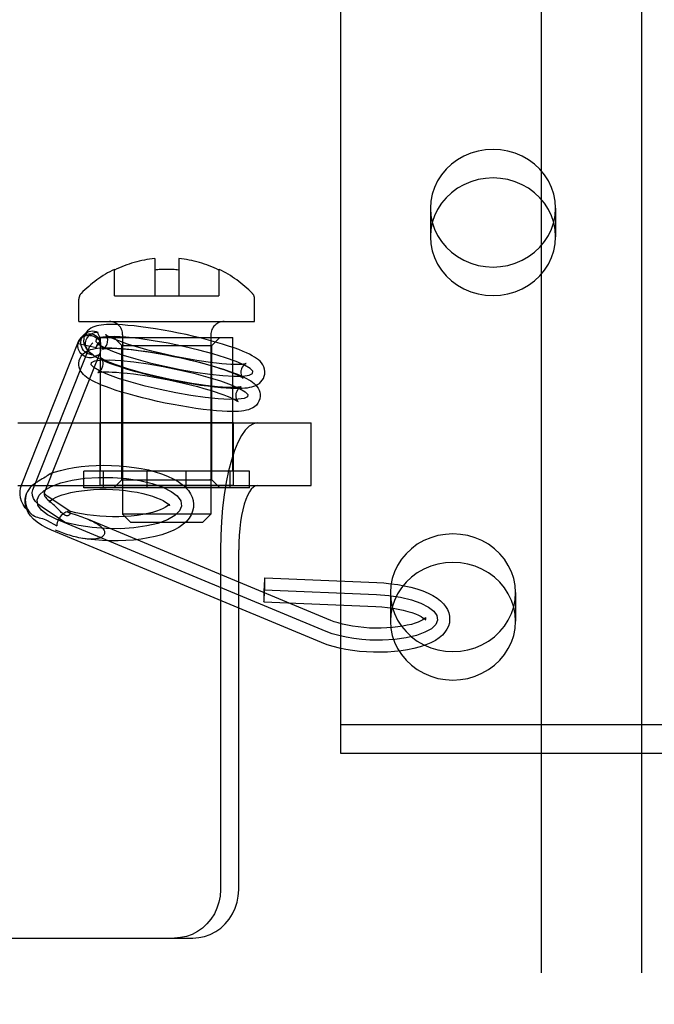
# Model space of a CAD drawing. Header units: inches. Extents: x 0 to 224, y 0 to 145.
# Tile 8 of 62: x 53.017 to 53.808, y 53.753 to 54.98. Entities that reach past the tile are written whole.
import ezdxf

# ---------------------------------------------------------------- set-up
doc = ezdxf.new("R2010")
doc.units = ezdxf.units.IN
doc.header["$LTSCALE"] = 12.302632
doc.header["$MEASUREMENT"] = 0
doc.linetypes.add('HIDDEN', pattern=[0.2, 0.1, -0.1])
for name, color, linetype in [('02___PRT_ALL_AXES', 7, 'CONTINUOUS'), ('03___PRT_ALL_CURVES', 7, 'CONTINUOUS'), ('06___PRT_ALL_SURFS', 7, 'CONTINUOUS'), ('DEFAULT_2', 8, 'HIDDEN')]:
    doc.layers.add(name, color=color, linetype=linetype)

msp = doc.modelspace()

# ---------------------------------------------------------------- linework, layer by layer
at = {"layer": '02___PRT_ALL_AXES', "color": 8, "linetype": 'HIDDEN'}
for p, q in [((53.5288, 54.7449), (53.5288, 54.7093)), ((53.6848, 54.7449), (53.6848, 54.7093)), ((53.1176, 54.4172), (53.1176, 54.5837)), ((53.1176, 54.5837), (53.2826, 54.5837)), ((53.2826, 54.4172), (53.2826, 54.5837)), ((53.1171, 54.3992), (53.1171, 54.4772)), ((53.2831, 54.4772), (53.1171, 54.4772)), ((53.2831, 54.3992), (53.2831, 54.4772)), ((53.2831, 54.3992), (53.1171, 54.3992)), ((53.4788, 54.2657), (53.4788, 54.2301)), ((53.6348, 54.2657), (53.6348, 54.2301))]:
    msp.add_line(p, q, dxfattribs=at)
for points in [[(53.6848, 54.7449), (53.6842, 54.7538), (53.6825, 54.7624), (53.6797, 54.7709), (53.6758, 54.779), (53.6709, 54.7865), (53.6651, 54.7935), (53.6585, 54.7998), (53.6511, 54.8052), (53.643, 54.8098), (53.6344, 54.8134), (53.6254, 54.8161), (53.6162, 54.8177), (53.6068, 54.8182), (53.5974, 54.8177), (53.5881, 54.8161), (53.5791, 54.8134), (53.5705, 54.8098), (53.5624, 54.8052), (53.555, 54.7998), (53.5484, 54.7935), (53.5426, 54.7865), (53.5377, 54.779), (53.5338, 54.7709), (53.531, 54.7624), (53.5293, 54.7538), (53.5288, 54.7449)], [(53.6848, 54.7093), (53.6842, 54.7182), (53.6825, 54.7269), (53.6797, 54.7353), (53.6758, 54.7434), (53.6709, 54.751), (53.6651, 54.7579), (53.6585, 54.7642), (53.6511, 54.7697), (53.643, 54.7742), (53.6344, 54.7779), (53.6254, 54.7805), (53.6162, 54.7821), (53.6068, 54.7826), (53.5974, 54.7821), (53.5881, 54.7805), (53.5791, 54.7779), (53.5705, 54.7742), (53.5624, 54.7697), (53.555, 54.7642), (53.5484, 54.7579), (53.5426, 54.751), (53.5377, 54.7434), (53.5338, 54.7353), (53.531, 54.7269), (53.5293, 54.7182), (53.5288, 54.7093)], [(53.5288, 54.7449), (53.5293, 54.736), (53.531, 54.7274), (53.5338, 54.7189), (53.5377, 54.7108), (53.5426, 54.7033), (53.5484, 54.6963), (53.555, 54.69), (53.5624, 54.6846), (53.5705, 54.68), (53.5791, 54.6764), (53.5881, 54.6737), (53.5974, 54.6721), (53.6068, 54.6716), (53.6162, 54.6721), (53.6254, 54.6737), (53.6344, 54.6764), (53.643, 54.68), (53.6511, 54.6846), (53.6585, 54.69), (53.6651, 54.6963), (53.6709, 54.7033), (53.6758, 54.7108), (53.6797, 54.7189), (53.6825, 54.7274), (53.6842, 54.736), (53.6848, 54.7449)], [(53.5288, 54.7093), (53.5293, 54.7004), (53.531, 54.6918), (53.5338, 54.6833), (53.5377, 54.6753), (53.5426, 54.6677), (53.5484, 54.6607), (53.555, 54.6545), (53.5624, 54.649), (53.5705, 54.6444), (53.5791, 54.6408), (53.5881, 54.6382), (53.5974, 54.6366), (53.6068, 54.636), (53.6162, 54.6366), (53.6254, 54.6382), (53.6344, 54.6408), (53.643, 54.6444), (53.6511, 54.649), (53.6585, 54.6545), (53.6651, 54.6607), (53.6709, 54.6677), (53.6758, 54.6753), (53.6797, 54.6833), (53.6825, 54.6918), (53.6842, 54.7004), (53.6848, 54.7093)], [(53.6348, 54.2657), (53.6342, 54.2746), (53.6325, 54.2832), (53.6297, 54.2916), (53.6258, 54.2997), (53.6209, 54.3073), (53.6151, 54.3143), (53.6085, 54.3205), (53.6011, 54.326), (53.593, 54.3306), (53.5844, 54.3342), (53.5754, 54.3368), (53.5662, 54.3384), (53.5568, 54.3389), (53.5474, 54.3384), (53.5381, 54.3368), (53.5291, 54.3342), (53.5205, 54.3306), (53.5124, 54.326), (53.505, 54.3205), (53.4984, 54.3143), (53.4926, 54.3073), (53.4877, 54.2997), (53.4838, 54.2916), (53.481, 54.2832), (53.4793, 54.2746), (53.4788, 54.2657)], [(53.6348, 54.2301), (53.6342, 54.239), (53.6325, 54.2476), (53.6297, 54.2561), (53.6258, 54.2641), (53.6209, 54.2717), (53.6151, 54.2787), (53.6085, 54.2849), (53.6011, 54.2904), (53.593, 54.295), (53.5844, 54.2986), (53.5754, 54.3012), (53.5662, 54.3028), (53.5568, 54.3034), (53.5474, 54.3028), (53.5381, 54.3012), (53.5291, 54.2986), (53.5205, 54.295), (53.5124, 54.2904), (53.505, 54.2849), (53.4984, 54.2787), (53.4926, 54.2717), (53.4877, 54.2641), (53.4838, 54.2561), (53.481, 54.2476), (53.4793, 54.239), (53.4788, 54.2301)], [(53.4788, 54.2657), (53.4793, 54.2568), (53.481, 54.2481), (53.4838, 54.2397), (53.4877, 54.2316), (53.4926, 54.224), (53.4984, 54.2171), (53.505, 54.2108), (53.5124, 54.2053), (53.5205, 54.2008), (53.5291, 54.1971), (53.5381, 54.1945), (53.5474, 54.1929), (53.5568, 54.1924), (53.5662, 54.1929), (53.5754, 54.1945), (53.5844, 54.1971), (53.593, 54.2008), (53.6011, 54.2053), (53.6085, 54.2108), (53.6151, 54.2171), (53.6209, 54.224), (53.6258, 54.2316), (53.6297, 54.2397), (53.6325, 54.2481), (53.6342, 54.2568), (53.6348, 54.2657)], [(53.4788, 54.2301), (53.4793, 54.2212), (53.481, 54.2125), (53.4838, 54.2041), (53.4877, 54.196), (53.4926, 54.1885), (53.4984, 54.1815), (53.505, 54.1752), (53.5124, 54.1698), (53.5205, 54.1652), (53.5291, 54.1616), (53.5381, 54.1589), (53.5474, 54.1573), (53.5568, 54.1568), (53.5662, 54.1573), (53.5754, 54.1589), (53.5844, 54.1616), (53.593, 54.1652), (53.6011, 54.1698), (53.6085, 54.1752), (53.6151, 54.1815), (53.6209, 54.1885), (53.6258, 54.196), (53.6297, 54.2041), (53.6325, 54.2125), (53.6342, 54.2212), (53.6348, 54.2301)]]:
    msp.add_lwpolyline(points, dxfattribs=at)
at = {"layer": '03___PRT_ALL_CURVES', "color": 8, "linetype": 'HIDDEN'}
for p, q in [((53.0331, 54.394), (53.1042, 54.5731)), ((53.1042, 54.5731), (53.1079, 54.5771)), ((53.0739, 54.3526), (53.0448, 54.3723)), ((53.3986, 54.2173), (53.0621, 54.3575)), ((53.3217, 54.2692), (53.4615, 54.2633))]:
    msp.add_line(p, q, dxfattribs=at)
for points in [[(53.2211, 54.5726), (53.202, 54.5765), (53.1832, 54.5798), (53.1653, 54.5824), (53.1489, 54.5841), (53.1351, 54.5849), (53.1241, 54.5847), (53.1164, 54.5837), (53.1122, 54.5816), (53.1118, 54.5788), (53.1151, 54.5753), (53.122, 54.5712), (53.1325, 54.5666), (53.1457, 54.5619), (53.1614, 54.557), (53.1789, 54.5523), (53.1979, 54.5479)], [(53.1979, 54.5479), (53.217, 54.5439), (53.2358, 54.5406), (53.2536, 54.5381), (53.2701, 54.5363), (53.2839, 54.5356), (53.2948, 54.5357), (53.3026, 54.5368), (53.3068, 54.5388), (53.3072, 54.5416), (53.3039, 54.5452), (53.297, 54.5492), (53.2865, 54.5538), (53.2733, 54.5586), (53.2576, 54.5634), (53.2401, 54.5681), (53.2211, 54.5726)], [(53.1919, 54.5188), (53.1732, 54.5232), (53.1557, 54.5279), (53.14, 54.5327), (53.1265, 54.5376), (53.1162, 54.5421), (53.1092, 54.5462), (53.1058, 54.5497), (53.1062, 54.5526), (53.1103, 54.5546), (53.118, 54.5557), (53.1289, 54.5558), (53.1429, 54.555), (53.159, 54.5534), (53.1768, 54.5508), (53.1957, 54.5475), (53.2151, 54.5435)], [(53.2151, 54.5435), (53.2338, 54.5391), (53.2513, 54.5344), (53.267, 54.5296), (53.2805, 54.5248), (53.2908, 54.5203), (53.2978, 54.5162), (53.3012, 54.5126), (53.3008, 54.5098), (53.2967, 54.5078), (53.289, 54.5067), (53.2781, 54.5065), (53.2641, 54.5073), (53.2479, 54.509), (53.2301, 54.5115), (53.2113, 54.5148), (53.1919, 54.5188)], [(53.0387, 54.3812), (53.0412, 54.3873), (53.0471, 54.3931), (53.056, 54.3982), (53.068, 54.4026), (53.082, 54.406), (53.0979, 54.4083), (53.1149, 54.4094), (53.1327, 54.4093), (53.1501, 54.408), (53.1667, 54.4055), (53.1818, 54.4019), (53.1951, 54.3973), (53.2056, 54.392), (53.2131, 54.3862), (53.2175, 54.38), (53.2184, 54.3736)], [(53.0448, 54.3723), (53.0403, 54.3757), (53.0367, 54.3793), (53.0342, 54.383), (53.0326, 54.3868), (53.0323, 54.3905), (53.0331, 54.394)], [(53.2184, 54.3736), (53.2159, 54.3675), (53.2101, 54.3617), (53.2011, 54.3566), (53.1891, 54.3521), (53.1751, 54.3488), (53.1592, 54.3465), (53.1422, 54.3454), (53.1244, 54.3455), (53.107, 54.3468), (53.0904, 54.3493), (53.0753, 54.3529), (53.0621, 54.3575), (53.0516, 54.3628), (53.044, 54.3686), (53.0396, 54.3748), (53.0387, 54.3812)], [(53.4615, 54.2633), (53.4769, 54.2621), (53.4916, 54.2599), (53.5053, 54.2566), (53.5169, 54.2526), (53.5264, 54.2478), (53.533, 54.2426), (53.5368, 54.2371), (53.5376, 54.2315), (53.5353, 54.226), (53.53, 54.2208), (53.5219, 54.2163), (53.5114, 54.2124), (53.4986, 54.2094), (53.4845, 54.2074), (53.4691, 54.2064), (53.4533, 54.2066)], [(53.4533, 54.2066), (53.4431, 54.2073), (53.4331, 54.2085), (53.4235, 54.2101), (53.4144, 54.2121), (53.4061, 54.2145), (53.3986, 54.2173)]]:
    msp.add_lwpolyline(points, dxfattribs=at)
at = {"layer": '06___PRT_ALL_SURFS', "color": 8, "linetype": 'HIDDEN'}
for p, q in [((53.0968, 54.3962), (53.0968, 54.4172)), ((53.3033, 54.4172), (53.0968, 54.4172)), ((53.1211, 54.3962), (53.1211, 54.4172)), ((53.1758, 54.3962), (53.1758, 54.4172)), ((53.2244, 54.3962), (53.2244, 54.4172)), ((53.279, 54.3962), (53.279, 54.4172)), ((53.3033, 54.3962), (53.3033, 54.4172)), ((53.3033, 54.3962), (53.0968, 54.3962))]:
    msp.add_line(p, q, dxfattribs=at)
at = {"layer": 'DEFAULT_2', "color": 8, "linetype": 'HIDDEN'}
for p, q in [((53.6668, 57.4827), (53.6668, 52.2327)), ((53.7918, 57.4827), (53.7918, 52.2327)), ((53.4168, 55.0053), (53.4168, 54.0656)), ((53.1851, 54.6822), (53.1851, 54.6356)), ((53.2151, 54.6822), (53.2151, 54.6356)), ((53.1351, 54.6356), (53.1351, 54.6688)), ((53.2651, 54.6688), (53.2651, 54.6356)), ((53.0906, 54.6037), (53.0906, 54.6317)), ((53.1351, 54.6356), (53.2651, 54.6356)), ((53.3096, 54.6037), (53.3096, 54.6317)), ((53.0906, 54.6037), (53.3096, 54.6037)), ((53.0191, 54.3996), (53.0902, 54.5786)), ((53.0932, 54.5834), (53.097, 54.5873)), ((53.1441, 54.5737), (53.1341, 54.5837)), ((53.1341, 54.5837), (53.2661, 54.5837)), ((53.1451, 54.5872), (53.1451, 54.3637)), ((53.2551, 54.5872), (53.2551, 54.3637)), ((53.2561, 54.5737), (53.2661, 54.5837)), ((53.0896, 54.5763), (53.1121, 54.5713)), ((53.1441, 54.4062), (53.1441, 54.5737)), ((53.1441, 54.5737), (53.2561, 54.5737)), ((53.1465, 54.5737), (53.1441, 54.5737)), ((53.2536, 54.5737), (53.2561, 54.5737)), ((53.2561, 54.4062), (53.2561, 54.5737)), ((53.049, 54.3936), (53.1167, 54.564)), ((53.0144, 54.4772), (53.3802, 54.4772)), ((53.3802, 54.3992), (53.3802, 54.4772)), ((53.045, 54.4075), (53.0422, 54.4059)), ((53.0468, 54.4086), (53.045, 54.4075)), ((53.0485, 54.4097), (53.0468, 54.4086)), ((53.055, 54.4087), (53.0556, 54.4102)), ((53.0144, 54.3992), (53.3802, 54.3992)), ((53.0422, 54.4059), (53.0403, 54.4047)), ((53.0493, 54.3942), (53.0512, 54.3992)), ((53.1441, 54.4062), (53.1341, 54.3962)), ((53.2661, 54.3962), (53.1341, 54.3962)), ((53.1441, 54.4062), (53.1465, 54.4062)), ((53.1441, 54.4062), (53.2561, 54.4062)), ((53.2561, 54.4062), (53.2536, 54.4062)), ((53.2561, 54.4062), (53.2661, 54.3962)), ((53.0476, 54.3902), (53.0472, 54.3893)), ((53.0476, 54.3902), (53.0483, 54.3918)), ((53.0483, 54.3918), (53.049, 54.3936)), ((53.0786, 54.3675), (53.0532, 54.3847)), ((53.0536, 54.3792), (53.0534, 54.3785)), ((53.0536, 54.3796), (53.0536, 54.3792)), ((53.0545, 54.3792), (53.0561, 54.3779)), ((53.0663, 54.368), (53.0627, 54.3717)), ((53.2035, 54.3752), (53.2036, 54.3756)), ((53.2036, 54.3756), (53.2037, 54.3762)), ((53.2335, 54.3743), (53.2333, 54.3717)), ((53.0782, 54.3677), (53.0786, 54.3675)), ((53.1551, 54.3537), (53.1451, 54.3637)), ((53.2551, 54.3637), (53.1451, 54.3637)), ((53.2451, 54.3537), (53.2551, 54.3637)), ((53.0511, 54.3557), (53.0629, 54.3492)), ((53.4044, 54.2311), (53.1024, 54.357)), ((53.1551, 54.3537), (53.2451, 54.3537)), ((53.3929, 54.2034), (53.0563, 54.3437)), ((53.267, 54.3192), (53.267, 53.8952)), ((53.2898, 53.8952), (53.2898, 54.3192)), ((53.3223, 54.2842), (53.4621, 54.2783)), ((53.321, 54.2542), (53.4608, 54.2483)), ((53.4168, 54.1012), (54.0418, 54.1012)), ((53.4168, 54.0656), (54.0418, 54.0656)), ((52.6472, 53.8352), (53.2325, 53.8352))]:
    msp.add_line(p, q, dxfattribs=at)
for points in [[(53.2243, 54.5873), (53.2147, 54.5893), (53.2051, 54.5912), (53.1956, 54.593), (53.1861, 54.5945), (53.1768, 54.596), (53.1679, 54.5972), (53.1594, 54.5982), (53.1516, 54.5989), (53.1448, 54.5995), (53.1389, 54.5998), (53.1336, 54.5999), (53.1291, 54.5999), (53.125, 54.5998), (53.1215, 54.5996), (53.1183, 54.5992), (53.1154, 54.5988), (53.1128, 54.5982), (53.1103, 54.5975), (53.1079, 54.5965), (53.1056, 54.5954), (53.1035, 54.5939), (53.1015, 54.5921), (53.0997, 54.59), (53.0983, 54.5877), (53.0973, 54.585), (53.0969, 54.5835)], [(53.097, 54.5873), (53.0976, 54.5879), (53.0993, 54.5893), (53.1012, 54.5904), (53.1033, 54.5913), (53.1054, 54.5918), (53.1077, 54.5919), (53.1099, 54.5918), (53.112, 54.5913), (53.1142, 54.5905)], [(53.0932, 54.5834), (53.0925, 54.5825), (53.0912, 54.5806), (53.0902, 54.5785), (53.0896, 54.5763)], [(53.0896, 54.5763), (53.09, 54.5781), (53.0902, 54.5786)], [(53.0902, 54.5786), (53.0908, 54.5799), (53.0918, 54.5814), (53.0931, 54.5829), (53.0946, 54.5841), (53.0964, 54.5851), (53.0982, 54.5858), (53.1002, 54.5863), (53.1023, 54.5865), (53.1044, 54.5864), (53.1065, 54.5861), (53.1086, 54.5855), (53.1106, 54.5846), (53.1124, 54.5835), (53.1141, 54.5822), (53.1155, 54.5807), (53.1168, 54.579), (53.1177, 54.5772)], [(53.1083, 54.5622), (53.1061, 54.5623), (53.1039, 54.5628), (53.1018, 54.5636), (53.0998, 54.5647), (53.098, 54.566), (53.0965, 54.5677), (53.0952, 54.5695), (53.0942, 54.5715), (53.0935, 54.5736), (53.0931, 54.5758), (53.093, 54.5781), (53.0933, 54.5803), (53.0939, 54.5824), (53.0949, 54.5844), (53.0961, 54.5863), (53.097, 54.5873)], [(53.1176, 54.5793), (53.1164, 54.5813), (53.115, 54.5831), (53.1133, 54.5847), (53.1113, 54.586), (53.1092, 54.587), (53.107, 54.5877), (53.1047, 54.5879), (53.1024, 54.5879), (53.1001, 54.5875), (53.0979, 54.5867), (53.0959, 54.5856), (53.0941, 54.5842), (53.0932, 54.5834)], [(53.0969, 54.5835), (53.0967, 54.5822), (53.0965, 54.5793), (53.0969, 54.5764), (53.0978, 54.5735), (53.0991, 54.5708), (53.1007, 54.5685), (53.1026, 54.5664), (53.1045, 54.5646)], [(53.1045, 54.5646), (53.1031, 54.5659), (53.1018, 54.5675), (53.1007, 54.5693), (53.0999, 54.5711), (53.0993, 54.5731), (53.099, 54.575), (53.099, 54.577), (53.0993, 54.579)], [(53.0993, 54.579), (53.0998, 54.5808), (53.1006, 54.5826), (53.1016, 54.5843), (53.1029, 54.5858), (53.1043, 54.5872), (53.106, 54.5883), (53.1079, 54.5892), (53.1099, 54.5899), (53.112, 54.5903), (53.1142, 54.5905)], [(53.1176, 54.5793), (53.1168, 54.5787), (53.116, 54.5781), (53.1153, 54.5774), (53.1146, 54.5766), (53.114, 54.5758), (53.1135, 54.575), (53.113, 54.5741), (53.1126, 54.5732), (53.1123, 54.5723), (53.1121, 54.5713)], [(53.1148, 54.5883), (53.1146, 54.5891), (53.1143, 54.5898), (53.1142, 54.5905)], [(53.1176, 54.5793), (53.1173, 54.5805), (53.1171, 54.5816), (53.1168, 54.5827), (53.1164, 54.5838), (53.1161, 54.5848), (53.1158, 54.5857), (53.1148, 54.5883)], [(53.1239, 54.5874), (53.1239, 54.5875), (53.1238, 54.5876), (53.1241, 54.5873), (53.1249, 54.5868), (53.1261, 54.586), (53.1279, 54.585), (53.1302, 54.5839), (53.1331, 54.5826), (53.1367, 54.5811), (53.141, 54.5794), (53.1461, 54.5776), (53.1521, 54.5756), (53.159, 54.5734), (53.1666, 54.5711), (53.1747, 54.5689), (53.1833, 54.5667), (53.1921, 54.5646), (53.2011, 54.5625)], [(53.1262, 54.5774), (53.1264, 54.5783), (53.1265, 54.5808), (53.1261, 54.583), (53.1255, 54.5849), (53.1248, 54.5862), (53.1242, 54.5871), (53.1239, 54.5874)], [(53.3221, 54.537), (53.3223, 54.5382), (53.3225, 54.5412), (53.3221, 54.5441), (53.3212, 54.547), (53.3199, 54.5496), (53.3183, 54.552), (53.3164, 54.5541), (53.3144, 54.556), (53.3121, 54.5577), (53.3096, 54.5594), (53.3067, 54.5611), (53.3034, 54.5628), (53.2996, 54.5646), (53.2952, 54.5665), (53.2901, 54.5686), (53.2841, 54.5708), (53.2772, 54.5731), (53.2695, 54.5756), (53.261, 54.5781), (53.2523, 54.5805), (53.2432, 54.5828), (53.2338, 54.5851), (53.2243, 54.5873)], [(53.1015, 54.5589), (53.0996, 54.5594), (53.0978, 54.5602), (53.0961, 54.5612), (53.0945, 54.5624), (53.0931, 54.5638), (53.0919, 54.5653), (53.0909, 54.567), (53.0902, 54.5688), (53.0896, 54.5706), (53.0894, 54.5725), (53.0893, 54.5744), (53.0896, 54.5763)], [(53.0909, 54.5544), (53.091, 54.5551), (53.092, 54.5578), (53.0934, 54.5604), (53.0952, 54.5628), (53.0974, 54.5648), (53.0998, 54.5664), (53.1024, 54.5677), (53.105, 54.5686), (53.1077, 54.5694), (53.1107, 54.5699), (53.1139, 54.5704), (53.1175, 54.5707), (53.1216, 54.5708), (53.1263, 54.5709), (53.1317, 54.5708), (53.1379, 54.5704), (53.145, 54.5699), (53.153, 54.5692), (53.1617, 54.5681), (53.1707, 54.5669), (53.18, 54.5655), (53.1894, 54.5639), (53.199, 54.5621), (53.2087, 54.5602), (53.2183, 54.5582)], [(53.1121, 54.5713), (53.113, 54.5729), (53.1143, 54.5745), (53.1158, 54.5759), (53.1177, 54.5772)], [(53.1176, 54.5689), (53.1175, 54.5682), (53.1175, 54.5675), (53.1174, 54.5668), (53.1173, 54.5661)], [(53.1177, 54.5746), (53.1177, 54.5719), (53.1177, 54.5712), (53.1176, 54.5705), (53.1176, 54.5697), (53.1176, 54.5689)], [(53.1177, 54.5772), (53.1177, 54.5766), (53.1177, 54.5759), (53.1177, 54.5753), (53.1177, 54.5746)], [(53.1205, 54.5692), (53.1201, 54.5691), (53.12, 54.5691), (53.1202, 54.5692), (53.1208, 54.5695), (53.1216, 54.57), (53.1227, 54.5709), (53.1238, 54.5721), (53.1249, 54.5738), (53.1258, 54.5759), (53.1262, 54.5774)], [(53.2179, 54.558), (53.2088, 54.5599), (53.1996, 54.5617), (53.1905, 54.5634), (53.1816, 54.5649), (53.1729, 54.5662), (53.1647, 54.5673), (53.1571, 54.5683), (53.1502, 54.5689), (53.1443, 54.5694), (53.1392, 54.5697), (53.1348, 54.5699), (53.1311, 54.57), (53.128, 54.5699), (53.1254, 54.5698), (53.1234, 54.5696), (53.1218, 54.5694), (53.1208, 54.5693), (53.1205, 54.5692)], [(53.1886, 54.5041), (53.1791, 54.5063), (53.1697, 54.5086), (53.1606, 54.511), (53.1518, 54.5134), (53.1435, 54.5158), (53.136, 54.5182), (53.1294, 54.5204), (53.1237, 54.5225), (53.1188, 54.5245), (53.1145, 54.5263), (53.1108, 54.528), (53.1076, 54.5296), (53.1048, 54.5312), (53.1023, 54.5327), (53.1, 54.5343), (53.098, 54.5359), (53.0962, 54.5377), (53.0945, 54.5396), (53.0931, 54.5417), (53.0919, 54.5441), (53.091, 54.5467), (53.0906, 54.5494), (53.0906, 54.5522), (53.0909, 54.5544)], [(53.1135, 54.5614), (53.1122, 54.5605), (53.1108, 54.5598), (53.1094, 54.5592), (53.1078, 54.5588), (53.1063, 54.5586), (53.1047, 54.5585), (53.1031, 54.5586), (53.1015, 54.5589)], [(53.1083, 54.5622), (53.1064, 54.5632), (53.1045, 54.5646)], [(53.1083, 54.5622), (53.1085, 54.5618), (53.1088, 54.5615), (53.1092, 54.5612), (53.1094, 54.5611)], [(53.1094, 54.5611), (53.1095, 54.561), (53.1099, 54.5608), (53.1104, 54.5607), (53.1108, 54.5606), (53.1113, 54.5606), (53.1118, 54.5607), (53.1124, 54.5609), (53.1129, 54.5611), (53.1135, 54.5614)], [(53.1094, 54.5611), (53.1123, 54.5594), (53.1156, 54.5577), (53.1194, 54.5559), (53.1238, 54.554), (53.1289, 54.5519), (53.1349, 54.5497), (53.1417, 54.5474), (53.1495, 54.5449), (53.158, 54.5424), (53.1667, 54.54), (53.1758, 54.5376), (53.1851, 54.5354), (53.1946, 54.5332)], [(53.1167, 54.564), (53.1165, 54.5636), (53.1162, 54.563), (53.1158, 54.5625), (53.1154, 54.5621), (53.115, 54.5618), (53.1145, 54.5616), (53.114, 54.5614), (53.1135, 54.5614)], [(53.1173, 54.5661), (53.1171, 54.5652), (53.1168, 54.5644), (53.1167, 54.564)], [(53.1178, 54.5585), (53.1179, 54.5584), (53.1183, 54.5579), (53.1188, 54.5572), (53.1194, 54.556), (53.12, 54.5544), (53.1204, 54.5525), (53.1205, 54.5503), (53.1202, 54.5484)], [(53.1951, 54.5334), (53.186, 54.5355), (53.1772, 54.5376), (53.1686, 54.5399), (53.1605, 54.5421), (53.153, 54.5443), (53.1464, 54.5464), (53.1406, 54.5483), (53.1357, 54.5501), (53.1316, 54.5517), (53.1281, 54.5531), (53.1251, 54.5544), (53.1228, 54.5555), (53.1209, 54.5565), (53.1195, 54.5573), (53.1186, 54.5579), (53.118, 54.5583), (53.1178, 54.5585), (53.1178, 54.5585)], [(53.2011, 54.5625), (53.2102, 54.5606), (53.2194, 54.5588), (53.2285, 54.5571), (53.2374, 54.5556), (53.2461, 54.5542), (53.2543, 54.5531), (53.2619, 54.5522), (53.2688, 54.5515), (53.2747, 54.551), (53.2798, 54.5507), (53.2842, 54.5506), (53.2879, 54.5505), (53.291, 54.5506), (53.2936, 54.5507), (53.2956, 54.5508), (53.2971, 54.551), (53.2982, 54.5512), (53.2985, 54.5512)], [(53.295, 54.5331), (53.2951, 54.533), (53.2952, 54.5329), (53.2949, 54.5332), (53.2941, 54.5337), (53.2928, 54.5345), (53.2911, 54.5354), (53.2888, 54.5366), (53.2859, 54.5379), (53.2823, 54.5394), (53.278, 54.541), (53.2729, 54.5429), (53.2669, 54.5449), (53.26, 54.5471), (53.2524, 54.5493), (53.2442, 54.5516), (53.2357, 54.5538), (53.2269, 54.5559), (53.2179, 54.558)], [(53.2183, 54.5582), (53.2279, 54.556), (53.2372, 54.5537), (53.2464, 54.5514), (53.2551, 54.549), (53.2634, 54.5465), (53.271, 54.5441), (53.2775, 54.5419), (53.2832, 54.5398), (53.2882, 54.5379), (53.2925, 54.536), (53.2962, 54.5343), (53.2994, 54.5327), (53.3022, 54.5311), (53.3047, 54.5296), (53.3069, 54.528), (53.309, 54.5264), (53.3108, 54.5246), (53.3124, 54.5227), (53.3139, 54.5206), (53.3151, 54.5182), (53.3159, 54.5157), (53.3164, 54.513), (53.3164, 54.5101), (53.3161, 54.5079)], [(53.1202, 54.5484), (53.1201, 54.5479), (53.1193, 54.5455), (53.1181, 54.5435), (53.1168, 54.542), (53.1156, 54.541), (53.1147, 54.5404), (53.1142, 54.5401)], [(53.2927, 54.543), (53.2926, 54.5422), (53.2925, 54.5397), (53.2928, 54.5374), (53.2935, 54.5356), (53.2941, 54.5343), (53.2947, 54.5334), (53.295, 54.5331)], [(53.2985, 54.5512), (53.2988, 54.5513), (53.299, 54.5514), (53.2988, 54.5513), (53.2982, 54.551), (53.2974, 54.5504), (53.2963, 54.5496), (53.2952, 54.5483), (53.2941, 54.5466), (53.2931, 54.5446), (53.2927, 54.543)], [(53.1142, 54.5401), (53.1141, 54.5401), (53.114, 54.54), (53.1143, 54.5401), (53.1151, 54.5403), (53.1165, 54.5405), (53.1184, 54.5407), (53.1209, 54.5408), (53.124, 54.5409), (53.1277, 54.5409), (53.1322, 54.5407), (53.1375, 54.5404), (53.1436, 54.5399), (53.1507, 54.5392), (53.1585, 54.5383), (53.1668, 54.5372), (53.1755, 54.5358), (53.1844, 54.5343), (53.1935, 54.5327), (53.2027, 54.5308), (53.2119, 54.5289)], [(53.1946, 54.5332), (53.2042, 54.5312), (53.2139, 54.5293), (53.2234, 54.5275), (53.2329, 54.5259), (53.2421, 54.5245), (53.2511, 54.5233), (53.2596, 54.5223), (53.2674, 54.5215), (53.2741, 54.521), (53.2801, 54.5207), (53.2853, 54.5205), (53.2899, 54.5205), (53.2939, 54.5206), (53.2975, 54.5209), (53.3007, 54.5212), (53.3036, 54.5217), (53.3062, 54.5223), (53.3087, 54.523), (53.3111, 54.5239), (53.3133, 54.5251), (53.3155, 54.5266), (53.3175, 54.5283), (53.3192, 54.5304), (53.3207, 54.5328), (53.3217, 54.5354), (53.3221, 54.537)], [(53.2928, 54.5222), (53.2929, 54.5223), (53.293, 54.5223), (53.2927, 54.5222), (53.2918, 54.5221), (53.2905, 54.5219), (53.2886, 54.5217), (53.2861, 54.5215), (53.283, 54.5214), (53.2793, 54.5215), (53.2748, 54.5216), (53.2695, 54.5219), (53.2634, 54.5224), (53.2563, 54.5231), (53.2485, 54.524), (53.2402, 54.5252), (53.2315, 54.5265), (53.2226, 54.528), (53.2135, 54.5297), (53.2043, 54.5315), (53.1951, 54.5334)], [(53.2119, 54.5289), (53.221, 54.5268), (53.2298, 54.5247), (53.2384, 54.5225), (53.2465, 54.5202), (53.254, 54.518), (53.2606, 54.5159), (53.2663, 54.514), (53.2712, 54.5123), (53.2754, 54.5107), (53.2789, 54.5092), (53.2818, 54.5079), (53.2842, 54.5068), (53.2861, 54.5058), (53.2874, 54.505), (53.2884, 54.5044), (53.289, 54.504), (53.2892, 54.5038), (53.2892, 54.5038)], [(53.2867, 54.514), (53.2868, 54.5145), (53.2877, 54.5168), (53.2888, 54.5188), (53.2902, 54.5204), (53.2913, 54.5214), (53.2923, 54.522), (53.2928, 54.5222)], [(53.3161, 54.5079), (53.316, 54.5073), (53.315, 54.5045), (53.3136, 54.5019), (53.3118, 54.4995), (53.3096, 54.4975), (53.3072, 54.4959), (53.3046, 54.4947), (53.302, 54.4937), (53.2993, 54.493), (53.2963, 54.4924), (53.2931, 54.492), (53.2894, 54.4917), (53.2853, 54.4915), (53.2806, 54.4914), (53.2753, 54.4916), (53.2691, 54.4919), (53.262, 54.4924), (53.254, 54.4932), (53.2453, 54.4942), (53.2363, 54.4954), (53.227, 54.4968), (53.2175, 54.4984), (53.2079, 54.5002), (53.1983, 54.5021), (53.1886, 54.5041)], [(53.2892, 54.5038), (53.2891, 54.5039), (53.2887, 54.5044), (53.2882, 54.5052), (53.2875, 54.5063), (53.287, 54.5079), (53.2866, 54.5098), (53.2865, 54.512), (53.2867, 54.514)], [(53.3132, 54.4772), (53.308, 54.4762), (53.303, 54.4732), (53.298, 54.4683), (53.2932, 54.4616), (53.2887, 54.453), (53.2844, 54.4427), (53.2806, 54.4309), (53.2771, 54.4177), (53.2741, 54.4033), (53.2716, 54.3878), (53.2696, 54.3714), (53.2682, 54.3544), (53.2673, 54.337), (53.267, 54.3192)], [(53.0563, 54.4145), (53.0597, 54.4157), (53.0676, 54.4181), (53.076, 54.4201), (53.0847, 54.4217), (53.0936, 54.4229), (53.1028, 54.4238), (53.1122, 54.4243), (53.1217, 54.4245), (53.1312, 54.4244), (53.1407, 54.4239), (53.1501, 54.4231), (53.1594, 54.4219), (53.1684, 54.4204), (53.1772, 54.4186), (53.1856, 54.4164), (53.1937, 54.4138), (53.2012, 54.411), (53.2082, 54.4077), (53.2143, 54.4042), (53.2194, 54.4006), (53.2236, 54.3969), (53.2271, 54.393), (53.2298, 54.3889), (53.2318, 54.3847), (53.233, 54.3804), (53.2335, 54.376), (53.2335, 54.3743)], [(53.0539, 54.4132), (53.0518, 54.4118), (53.051, 54.4112), (53.0502, 54.4107), (53.0494, 54.4102), (53.0485, 54.4097)], [(53.0563, 54.4145), (53.056, 54.4144), (53.0556, 54.4142), (53.0551, 54.4139), (53.0546, 54.4136), (53.0539, 54.4132)], [(53.0556, 54.4102), (53.0559, 54.4109), (53.0561, 54.4115), (53.0563, 54.4121), (53.0565, 54.4126), (53.0566, 54.4131), (53.0567, 54.4135), (53.0568, 54.4138), (53.0569, 54.4141), (53.0569, 54.4143), (53.0568, 54.4145), (53.0567, 54.4146), (53.0566, 54.4146), (53.0563, 54.4146), (53.0563, 54.4145)], [(53.0325, 54.3627), (53.0314, 54.3636), (53.0272, 54.3675), (53.0238, 54.3715), (53.0211, 54.3757), (53.0192, 54.3798), (53.0179, 54.3839), (53.0173, 54.3879), (53.0174, 54.3919), (53.018, 54.3958), (53.0191, 54.3996)], [(53.0403, 54.4047), (53.0394, 54.4041), (53.0384, 54.4035), (53.0374, 54.4029), (53.0364, 54.4022), (53.0354, 54.4015), (53.0345, 54.4008), (53.0335, 54.4001), (53.0325, 54.3993), (53.0316, 54.3984), (53.0307, 54.3975), (53.0298, 54.3966), (53.0289, 54.3955), (53.028, 54.3943), (53.0272, 54.393), (53.0264, 54.3916), (53.0257, 54.3901)], [(53.0526, 54.4028), (53.0531, 54.4039), (53.0539, 54.406)], [(53.3132, 54.3992), (53.3106, 54.3987), (53.308, 54.3972), (53.3055, 54.3947), (53.3031, 54.3913), (53.3008, 54.3869), (53.2987, 54.3818), (53.2967, 54.3758), (53.2949, 54.3691), (53.2934, 54.3618), (53.2922, 54.3539), (53.2912, 54.3456), (53.2904, 54.337), (53.29, 54.3282), (53.2898, 54.3192)], [(53.0236, 54.3805), (53.0237, 54.3821), (53.0245, 54.3865), (53.0257, 54.3901)], [(53.0241, 54.3842), (53.0239, 54.3825), (53.0238, 54.3808), (53.0239, 54.3792), (53.0241, 54.3775), (53.0244, 54.3759), (53.0248, 54.3743)], [(53.0257, 54.3901), (53.025, 54.3883), (53.0245, 54.3863), (53.0241, 54.3842)], [(53.0474, 54.3901), (53.0472, 54.3905), (53.0472, 54.3904), (53.0473, 54.39), (53.0472, 54.3893)], [(53.0472, 54.3893), (53.0472, 54.3891), (53.0472, 54.3879), (53.0476, 54.3867), (53.0483, 54.3855), (53.0492, 54.3842), (53.0504, 54.383), (53.0516, 54.3817), (53.053, 54.3805), (53.0545, 54.3792)], [(53.0532, 54.3847), (53.0512, 54.3861), (53.0497, 54.3874), (53.0486, 54.3886), (53.0478, 54.3895), (53.0474, 54.3901)], [(53.0534, 54.3785), (53.0534, 54.3786), (53.0538, 54.3791), (53.0548, 54.38), (53.0563, 54.3813), (53.0586, 54.3827), (53.0616, 54.3842), (53.0653, 54.3859), (53.0697, 54.3875), (53.0749, 54.389), (53.0807, 54.3904), (53.087, 54.3917), (53.0939, 54.3927), (53.1012, 54.3936), (53.1088, 54.3941), (53.1166, 54.3945), (53.1246, 54.3945), (53.1327, 54.3943), (53.1407, 54.3938), (53.1485, 54.393), (53.1561, 54.392), (53.1634, 54.3908), (53.1702, 54.3894), (53.1766, 54.3878), (53.1824, 54.386), (53.1875, 54.3841), (53.192, 54.3823), (53.1957, 54.3804), (53.1986, 54.3787), (53.2008, 54.3771), (53.2023, 54.3758), (53.2032, 54.3748), (53.2034, 54.3746)], [(53.0563, 54.3437), (53.0504, 54.3463), (53.0439, 54.3499), (53.0385, 54.3536), (53.034, 54.3574), (53.0303, 54.3614), (53.0275, 54.3656), (53.0255, 54.3699), (53.0242, 54.3743), (53.0236, 54.3787), (53.0236, 54.3805)], [(53.0248, 54.3743), (53.0253, 54.3728), (53.0259, 54.3713), (53.0267, 54.3699), (53.0275, 54.3685), (53.0284, 54.3671), (53.0294, 54.3658), (53.0306, 54.3645), (53.0319, 54.3632), (53.0325, 54.3627)], [(53.0538, 54.3802), (53.0535, 54.3806), (53.0535, 54.3806), (53.0536, 54.3802), (53.0536, 54.3796)], [(53.0556, 54.3783), (53.0548, 54.379), (53.0539, 54.38), (53.0538, 54.3802)], [(53.0627, 54.3717), (53.0614, 54.3729), (53.0601, 54.3742), (53.0587, 54.3755), (53.0574, 54.3767), (53.0561, 54.3779)], [(53.2037, 54.3762), (53.2037, 54.3762), (53.2033, 54.3757), (53.2023, 54.3748), (53.2008, 54.3735), (53.1985, 54.3721), (53.1956, 54.3705), (53.1918, 54.3689), (53.1874, 54.3673), (53.1822, 54.3658), (53.1765, 54.3644), (53.1701, 54.3631), (53.1632, 54.362), (53.1559, 54.3612), (53.1483, 54.3606), (53.1405, 54.3603), (53.1325, 54.3603), (53.1245, 54.3605), (53.1165, 54.361), (53.1086, 54.3617), (53.101, 54.3627), (53.0937, 54.364), (53.0869, 54.3654), (53.0805, 54.367), (53.0782, 54.3677)], [(53.2333, 54.3717), (53.2323, 54.3672), (53.2306, 54.3629), (53.228, 54.3586), (53.2246, 54.3545), (53.2203, 54.3507), (53.2151, 54.3471), (53.2089, 54.3437), (53.2018, 54.3406), (53.194, 54.3379), (53.1856, 54.3357), (53.177, 54.3339), (53.168, 54.3324), (53.1587, 54.3313), (53.1492, 54.3306), (53.1396, 54.3303), (53.1298, 54.3303), (53.1201, 54.3307), (53.1105, 54.3314), (53.101, 54.3325), (53.0961, 54.3331)], [(53.2034, 54.3746), (53.2036, 54.3742), (53.2037, 54.3742), (53.2036, 54.3746), (53.2035, 54.3752)], [(53.0325, 54.3627), (53.0334, 54.3621), (53.0351, 54.3611)], [(53.0351, 54.3611), (53.037, 54.3603), (53.039, 54.3597), (53.041, 54.3591), (53.0431, 54.3586), (53.0451, 54.358), (53.0472, 54.3574), (53.0492, 54.3566), (53.0511, 54.3557)], [(53.076, 54.3664), (53.0745, 54.3659), (53.073, 54.3652), (53.0715, 54.3643), (53.07, 54.3631), (53.0686, 54.3618), (53.0673, 54.3603), (53.0662, 54.3586), (53.0652, 54.3568), (53.0643, 54.3549), (53.0636, 54.353), (53.0631, 54.3511), (53.0629, 54.3492)], [(53.0786, 54.3675), (53.0788, 54.3674), (53.0792, 54.3669), (53.0794, 54.3661), (53.0795, 54.3653), (53.0794, 54.3645), (53.0792, 54.3637), (53.0788, 54.3629), (53.0782, 54.3623), (53.0776, 54.3618), (53.0768, 54.3615), (53.0759, 54.3615), (53.075, 54.3616), (53.074, 54.3619), (53.0729, 54.3624), (53.0719, 54.3631), (53.0708, 54.3639), (53.0697, 54.3648), (53.0686, 54.3658), (53.0675, 54.3668), (53.0663, 54.368)], [(53.076, 54.3664), (53.0764, 54.367), (53.0769, 54.3675), (53.0776, 54.3677), (53.0782, 54.3677)], [(53.076, 54.3664), (53.0782, 54.3656), (53.0895, 54.3617)], [(53.0895, 54.3617), (53.0918, 54.3609), (53.0941, 54.3601), (53.0963, 54.3593), (53.0986, 54.3585), (53.1008, 54.3576), (53.1024, 54.357)], [(53.1029, 54.3567), (53.105, 54.3558), (53.107, 54.3549), (53.109, 54.3539), (53.1108, 54.3529), (53.1126, 54.3519), (53.1143, 54.3509), (53.1158, 54.3499), (53.1172, 54.3488), (53.1184, 54.3477), (53.1195, 54.3466), (53.1205, 54.3455), (53.1213, 54.3444), (53.1219, 54.3433), (53.1223, 54.3423), (53.1225, 54.3412), (53.1226, 54.3402)], [(53.0961, 54.3331), (53.095, 54.3333), (53.0928, 54.3337), (53.0904, 54.3342), (53.0881, 54.3347), (53.0858, 54.3353), (53.0835, 54.3359), (53.0812, 54.3365), (53.0789, 54.3372), (53.0767, 54.3379), (53.0744, 54.3387), (53.0722, 54.3394), (53.07, 54.3402), (53.0679, 54.341), (53.0658, 54.3418), (53.0637, 54.3427), (53.0616, 54.3435)], [(53.1226, 54.3402), (53.1225, 54.3392), (53.1222, 54.3383), (53.1217, 54.3374), (53.121, 54.3365), (53.1201, 54.3357), (53.1191, 54.335), (53.1179, 54.3344), (53.1166, 54.3338), (53.1151, 54.3334), (53.1135, 54.333), (53.1118, 54.3327), (53.11, 54.3325), (53.108, 54.3324), (53.106, 54.3323), (53.1039, 54.3324), (53.1018, 54.3325), (53.0996, 54.3327), (53.0973, 54.333)], [(53.3223, 54.2842), (53.3223, 54.2841), (53.3222, 54.2838), (53.3221, 54.2832), (53.322, 54.2823), (53.3219, 54.2811), (53.3218, 54.2797), (53.3216, 54.2781), (53.3215, 54.2763), (53.3214, 54.2744), (53.3213, 54.2723), (53.3212, 54.2702), (53.3211, 54.268), (53.321, 54.2659), (53.321, 54.2639)], [(53.3224, 54.2745), (53.3224, 54.2765), (53.3225, 54.2782), (53.3225, 54.2799), (53.3225, 54.2812), (53.3225, 54.2824), (53.3224, 54.2833), (53.3224, 54.2839), (53.3223, 54.2842), (53.3223, 54.2842)], [(53.321, 54.2542), (53.3211, 54.2543), (53.3212, 54.2546), (53.3213, 54.2552), (53.3214, 54.2561), (53.3215, 54.2573), (53.3216, 54.2587), (53.3217, 54.2603), (53.3218, 54.2621), (53.3219, 54.264), (53.322, 54.2661), (53.3221, 54.2682), (53.3222, 54.2704), (53.3223, 54.2724), (53.3224, 54.2745)], [(53.4621, 54.2783), (53.4708, 54.2778), (53.4795, 54.2769), (53.4879, 54.2758), (53.4962, 54.2743), (53.5041, 54.2725), (53.5118, 54.2703), (53.5191, 54.2679), (53.5258, 54.2651), (53.5318, 54.262), (53.537, 54.2588), (53.5413, 54.2554), (53.5449, 54.2519), (53.5477, 54.2483), (53.55, 54.2445), (53.5515, 54.2406), (53.5525, 54.2365), (53.5527, 54.2322)], [(53.321, 54.2639), (53.3209, 54.2619), (53.3209, 54.2601), (53.3209, 54.2585), (53.3209, 54.2571), (53.3209, 54.256), (53.3209, 54.2551), (53.321, 54.2545), (53.321, 54.2542), (53.321, 54.2542)], [(53.4608, 54.2483), (53.4681, 54.2479), (53.4752, 54.2472), (53.4821, 54.2463), (53.4886, 54.2452), (53.4948, 54.2439), (53.5005, 54.2424), (53.5056, 54.2408), (53.5101, 54.2392), (53.5139, 54.2375), (53.517, 54.2359), (53.5194, 54.2344), (53.5212, 54.2332), (53.5223, 54.2322), (53.5226, 54.2318)], [(53.5527, 54.2322), (53.5523, 54.2282), (53.5512, 54.2241), (53.5493, 54.2201), (53.5468, 54.2163), (53.5436, 54.2127), (53.5396, 54.2093), (53.5349, 54.2062), (53.5293, 54.2032), (53.5229, 54.2005), (53.5158, 54.1981), (53.5082, 54.1961), (53.5003, 54.1945), (53.4922, 54.1932), (53.4838, 54.1923), (53.4752, 54.1917), (53.4665, 54.1914), (53.4577, 54.1914), (53.449, 54.1918), (53.4403, 54.1925), (53.4318, 54.1935), (53.4234, 54.1948), (53.4153, 54.1965), (53.4075, 54.1984), (53.4, 54.2007), (53.3929, 54.2034)], [(53.523, 54.2345), (53.5231, 54.2348), (53.523, 54.2346), (53.5223, 54.2339), (53.5211, 54.2329), (53.5192, 54.2318), (53.5167, 54.2304), (53.5135, 54.229), (53.5096, 54.2276), (53.5051, 54.2262), (53.4999, 54.225), (53.4942, 54.2238), (53.488, 54.2229), (53.4814, 54.2222), (53.4745, 54.2217), (53.4674, 54.2214), (53.4601, 54.2214), (53.4529, 54.2216), (53.4456, 54.2221), (53.4386, 54.2229), (53.4318, 54.2238), (53.4253, 54.225), (53.4192, 54.2264), (53.4137, 54.2279), (53.4087, 54.2294), (53.4044, 54.2311)], [(53.5226, 54.2318), (53.5229, 54.2315), (53.523, 54.2313), (53.5229, 54.2316), (53.5227, 54.2325), (53.5227, 54.2331)], [(53.5227, 54.2331), (53.5228, 54.2336), (53.523, 54.2344), (53.523, 54.2345)], [(53.267, 53.8952), (53.2665, 53.8873), (53.2651, 53.8797), (53.2627, 53.8723), (53.2594, 53.8652), (53.2552, 53.8587), (53.2502, 53.8528), (53.2446, 53.8476), (53.2384, 53.8432), (53.2316, 53.8398), (53.2245, 53.8373), (53.2172, 53.8357), (53.2097, 53.8352)], [(53.2325, 53.8352), (53.24, 53.8357), (53.2473, 53.8373), (53.2544, 53.8398), (53.2612, 53.8432), (53.2674, 53.8476), (53.273, 53.8528), (53.278, 53.8587), (53.2822, 53.8652), (53.2855, 53.8723), (53.2879, 53.8797), (53.2893, 53.8873), (53.2898, 53.8952)]]:
    msp.add_lwpolyline(points, dxfattribs=at)
for centre, radius, start, end in [((53.2001, 54.5348), 0.1481, 95.813, 116.0328), ((53.2001, 54.5348), 0.1481, 63.9672, 84.187), ((53.2001, 54.5348), 0.1489, 115.9733, 135.7702), ((53.2001, 54.5348), 0.1339, 83.5689, 96.4311), ((53.2001, 54.5348), 0.1489, 44.2298, 64.0267), ((53.1006, 54.6317), 0.01, 135.7702, 180), ((53.2996, 54.6317), 0.01, 0, 44.2298), ((53.1286, 54.5872), 0.0165, 0, 90), ((53.2716, 54.5872), 0.0165, 90, 180)]:
    msp.add_arc(centre, radius, start, end, dxfattribs=at)

doc.saveas('drawing.dxf')
